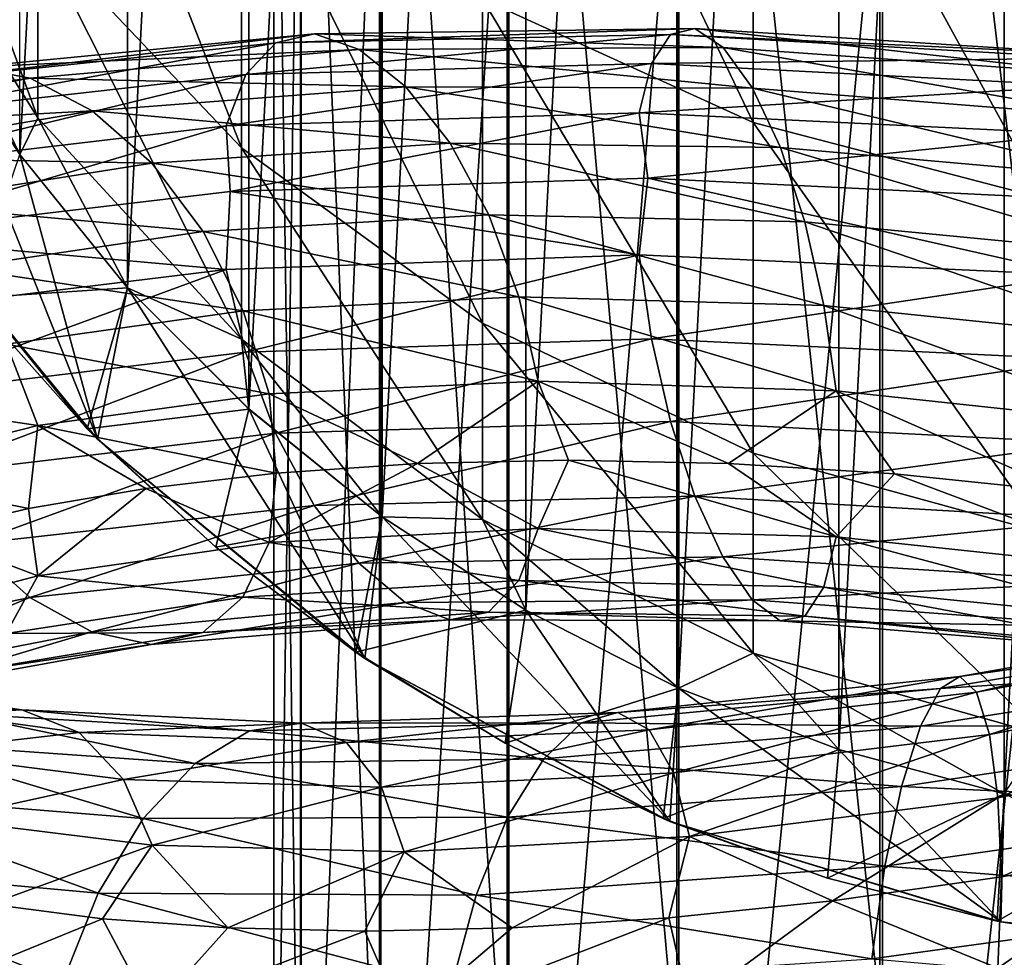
# Model space of a CAD drawing. Header units: metres. Extents: x -109 to 109, y -432 to 89.
# Tile 140 of 256: x -10.52 to -2.7, y -284.2 to -276.76. Entities that reach past the tile are written whole.
import ezdxf

# ---------------------------------------------------------------- set-up
doc = ezdxf.new("R2010")
doc.units = ezdxf.units.M
doc.layers.add('solid_506360_24502164', color=7, linetype='CONTINUOUS')

msp = doc.modelspace()

# ---------------------------------------------------------------- linework, layer by layer
at = {"layer": 'solid_506360_24502164'}
for points in [[(-2.702981, -282.901733, 148.800003), (-2.702981, -257.46994, 148.800003), (-1.358809, -257.25705, 148.800003)], [(-1.358809, -283.114624, 148.800003), (-2.702981, -282.901733, 148.800003), (-1.358809, -257.25705, 148.800003)], [(-4.017053, -282.549622, 148.800003), (-4.017053, -257.822052, 148.800003), (-2.702981, -257.46994, 148.800003)], [(-2.702981, -282.901733, 148.800003), (-4.017053, -282.549622, 148.800003), (-2.702981, -257.46994, 148.800003)], [(-5.287559, -282.06192, 148.800003), (-5.287559, -258.309753, 148.800003), (-4.017053, -257.822052, 148.800003)], [(-4.017053, -282.549622, 148.800003), (-5.287559, -282.06192, 148.800003), (-4.017053, -257.822052, 148.800003)], [(-6.500101, -281.444122, 148.800003), (-6.500101, -258.927582, 148.800003), (-5.287559, -258.309753, 148.800003)], [(-5.287559, -282.06192, 148.800003), (-6.500101, -281.444122, 148.800003), (-5.287559, -258.309753, 148.800003)], [(-7.641125, -280.703094, 148.800003), (-7.641125, -259.668579, 148.800003), (-6.500101, -258.927582, 148.800003)], [(-6.500101, -281.444122, 148.800003), (-7.641125, -280.703094, 148.800003), (-6.500101, -258.927582, 148.800003)], [(-8.698673, -279.846741, 148.800003), (-8.698673, -260.524933, 148.800003), (-7.641125, -259.668579, 148.800003)], [(-7.641125, -280.703094, 148.800003), (-8.698673, -279.846741, 148.800003), (-7.641125, -259.668579, 148.800003)], [(-9.660906, -278.884521, 148.800003), (-9.660906, -261.487152, 148.800003), (-8.698673, -260.524933, 148.800003)], [(-8.698673, -279.846741, 148.800003), (-9.660906, -278.884521, 148.800003), (-8.698673, -260.524933, 148.800003)], [(-10.517262, -277.826965, 148.800003), (-10.517262, -262.544708, 148.800003), (-9.660906, -261.487152, 148.800003)], [(-9.660906, -278.884521, 148.800003), (-10.517262, -277.826965, 148.800003), (-9.660906, -261.487152, 148.800003)], [(-1.891428, -268.822571, 945.934021), (-1.891428, -284.297607, 939.185425), (-3.68973, -269.070129, 946.513184)], [(-3.68973, -269.070129, 946.513184), (-3.68973, -284.59613, 939.740173), (-5.302645, -269.469025, 947.446411)], [(-1.891428, -284.297607, 939.185425), (-3.68973, -284.59613, 939.740173), (-3.68973, -269.070129, 946.513184)], [(-5.302645, -269.469025, 947.446411), (-5.302645, -285.077118, 940.633911), (-6.649134, -269.999176, 948.686768)], [(-3.68973, -284.59613, 939.740173), (-5.302645, -285.077118, 940.633911), (-5.302645, -269.469025, 947.446411)], [(-6.649134, -269.999176, 948.686768), (-6.649134, -285.716339, 941.821838), (-7.661542, -270.633972, 950.171875)], [(-5.302645, -285.077118, 940.633911), (-6.649134, -285.716339, 941.821838), (-6.649134, -269.999176, 948.686768)], [(-7.661542, -270.633972, 950.171875), (-7.661542, -286.48175, 943.244141), (-8.289004, -271.341492, 951.827148)], [(-6.649134, -285.716339, 941.821838), (-7.661542, -286.48175, 943.244141), (-7.661542, -270.633972, 950.171875)], [(-8.289004, -271.341492, 951.827148), (-8.289004, -287.334839, 944.829468), (-8.499992, -272.086182, 953.569458)], [(-7.661542, -286.48175, 943.244141), (-8.289004, -287.334839, 944.829468), (-8.289004, -271.341492, 951.827148)], [(-8.499992, -272.086182, 953.569458), (-8.499992, -288.232758, 946.498047), (-8.283906, -272.830627, 955.311157)], [(-8.289004, -287.334839, 944.829468), (-8.499992, -288.232758, 946.498047), (-8.499992, -272.086182, 953.569458)], [(-8.499992, -288.232758, 946.498047), (-8.283906, -289.130402, 948.166138), (-8.283906, -272.830627, 955.311157)], [(-8.283906, -272.830627, 955.311157), (-8.283906, -289.130402, 948.166138), (-7.651602, -273.537445, 956.964844)], [(-4.696142, -277.57312, 216.599228), (-4.696142, -273.964355, 223.55368), (-6.843618, -273.051239, 222.997223)], [(-6.843618, -276.592438, 216.172974), (-4.696142, -277.57312, 216.599228), (-6.843618, -273.051239, 222.997223)], [(-8.283906, -289.130402, 948.166138), (-7.651602, -289.982666, 949.749878), (-7.651602, -273.537445, 956.964844)], [(-7.651602, -273.537445, 956.964844), (-7.651602, -289.982666, 949.749878), (-6.634851, -274.171112, 958.447388)], [(-8.758043, -277.774231, 208.538879), (-8.758043, -275.266571, 215.596664), (-10.374224, -273.640656, 214.889938)], [(-10.374224, -276.066895, 208.061279), (-8.758043, -277.774231, 208.538879), (-10.374224, -273.640656, 214.889938)], [(-2.388744, -278.175201, 216.860947), (-2.388744, -274.524994, 223.895325), (-4.696142, -273.964355, 223.55368)], [(-4.696142, -277.57312, 216.599228), (-2.388744, -278.175201, 216.860947), (-4.696142, -273.964355, 223.55368)], [(-10.374224, -277.535889, 200.964859), (-10.374224, -276.066895, 208.061279), (-11.637123, -274.102661, 207.511826)], [(-11.637123, -275.514923, 200.689362), (-10.374224, -277.535889, 200.964859), (-11.637123, -274.102661, 207.511826)], [(-7.651602, -289.982666, 949.749878), (-6.634851, -290.746704, 951.169739), (-6.634851, -274.171112, 958.447388)], [(-6.634851, -274.171112, 958.447388), (-6.634851, -290.746704, 951.169739), (-5.284738, -274.699799, 959.684326)], [(-6.634851, -290.746704, 951.169739), (-5.284738, -291.384155, 952.35437), (-5.284738, -274.699799, 959.684326)], [(-5.284738, -274.699799, 959.684326), (-5.284738, -291.384155, 952.35437), (-3.669097, -275.096924, 960.613464)], [(-5.284738, -291.384155, 952.35437), (-3.669097, -291.863007, 953.244202), (-3.669097, -275.096924, 960.613464)], [(-3.669097, -275.096924, 960.613464), (-3.669097, -291.863007, 953.244202), (-1.869106, -275.34256, 961.188171)], [(-6.843618, -279.166473, 208.928329), (-6.843618, -276.592438, 216.172974), (-8.758043, -275.266571, 215.596664)], [(-8.758043, -277.774231, 208.538879), (-6.843618, -279.166473, 208.928329), (-8.758043, -275.266571, 215.596664)], [(-3.669097, -291.863007, 953.244202), (-1.869106, -292.15918, 953.794617), (-1.869106, -275.34256, 961.188171)], [(-10.51722, -277.827057, 193.828369), (-10.374224, -277.535889, 200.964859), (-11.637123, -275.514923, 200.689362)], [(-11.25833, -276.685852, 193.828369), (-10.51722, -277.827057, 193.828369), (-11.637123, -275.514923, 200.689362)], [(-8.758043, -279.292511, 201.20433), (-8.758043, -277.774231, 208.538879), (-10.374224, -276.066895, 208.061279)], [(-10.374224, -277.535889, 200.964859), (-8.758043, -279.292511, 201.20433), (-10.374224, -276.066895, 208.061279)], [(-4.696142, -280.196259, 209.216385), (-4.696142, -277.57312, 216.599228), (-6.843618, -276.592438, 216.172974)], [(-6.843618, -279.166473, 208.928329), (-4.696142, -280.196259, 209.216385), (-6.843618, -276.592438, 216.172974)], [(-11.640575, -277.963806, 177.800003), (-9.899605, -280.085205, 177.800003), (-11.25833, -276.685852, 177.800003)], [(-10.51724, -277.826996, 177.800003), (-10.51722, -277.827057, 193.828369), (-11.25833, -276.685852, 193.828369)], [(-11.25833, -276.685852, 177.800003), (-10.51724, -277.826996, 177.800003), (-11.25833, -276.685852, 193.828369)], [(-9.899605, -280.085205, 177.800003), (-10.51724, -277.826996, 177.800003), (-11.25833, -276.685852, 177.800003)], [(-5.157952, -276.827454, 934.603943), (-5.35175, -276.872986, 933.890503), (-8.483911, -276.939758, 935.305847)], [(-8.17669, -276.869598, 935.977539), (-5.157952, -276.827454, 934.603943), (-8.483911, -276.939758, 935.305847)], [(-4.934859, -276.977692, 935.328064), (-5.157952, -276.827454, 934.603943), (-8.17669, -276.869598, 935.977539)], [(-5.157952, -276.827454, 934.603943), (-1.957593, -277.03006, 933.760742), (-5.35175, -276.872986, 933.890503)], [(-1.872922, -277.195618, 934.510376), (-1.957593, -277.03006, 933.760742), (-5.157952, -276.827454, 934.603943)], [(-4.934859, -276.977692, 935.328064), (-1.872922, -277.195618, 934.510376), (-5.157952, -276.827454, 934.603943)], [(-8.17669, -276.869598, 935.977539), (-8.483911, -276.939758, 935.305847), (-11.314939, -277.23822, 937.234375)], [(-10.905201, -277.134003, 937.846069), (-8.17669, -276.869598, 935.977539), (-11.314939, -277.23822, 937.234375)], [(-7.82303, -276.993347, 936.653381), (-8.17669, -276.869598, 935.977539), (-10.905201, -277.134003, 937.846069)], [(-5.35175, -276.872986, 933.890503), (-5.502529, -277.105194, 933.23999), (-8.722935, -277.192993, 934.687744)], [(-8.483911, -276.939758, 935.305847), (-5.35175, -276.872986, 933.890503), (-8.722935, -277.192993, 934.687744)], [(-7.82303, -276.993347, 936.653381), (-4.934859, -276.977692, 935.328064), (-8.17669, -276.869598, 935.977539)], [(-5.35175, -276.872986, 933.890503), (-2.031145, -277.06131, 933.024902), (-5.502529, -277.105194, 933.23999)], [(-1.957593, -277.03006, 933.760742), (-2.031145, -277.06131, 933.024902), (-5.35175, -276.872986, 933.890503)], [(-8.483911, -276.939758, 935.305847), (-8.722935, -277.192993, 934.687744), (-11.633723, -277.520477, 936.662476)], [(-11.314939, -277.23822, 937.234375), (-8.483911, -276.939758, 935.305847), (-11.633723, -277.520477, 936.662476)], [(-10.433527, -277.221069, 938.452393), (-7.82303, -276.993347, 936.653381), (-10.905201, -277.134003, 937.846069)], [(-7.453728, -277.290131, 937.279907), (-7.82303, -276.993347, 936.653381), (-10.433527, -277.221069, 938.452393)], [(-4.701899, -277.300781, 936.005066), (-4.934859, -276.977692, 935.328064), (-7.82303, -276.993347, 936.653381)], [(-7.453728, -277.290131, 937.279907), (-4.701899, -277.300781, 936.005066), (-7.82303, -276.993347, 936.653381)], [(-1.784507, -277.533875, 935.213806), (-1.872922, -277.195618, 934.510376), (-4.934859, -276.977692, 935.328064)], [(-4.701899, -277.300781, 936.005066), (-1.784507, -277.533875, 935.213806), (-4.934859, -276.977692, 935.328064)], [(-2.031145, -277.06131, 933.024902), (-2.08837, -277.281281, 932.356873), (-5.502529, -277.105194, 933.23999)], [(-10.433527, -277.221069, 938.452393), (-10.905201, -277.134003, 937.846069), (-13.249228, -277.588318, 940.151855)], [(-5.502529, -277.105194, 933.23999), (-5.600268, -277.494995, 932.701294), (-8.877877, -277.598694, 934.169861)], [(-8.722935, -277.192993, 934.687744), (-5.502529, -277.105194, 933.23999), (-8.877877, -277.598694, 934.169861)], [(-5.502529, -277.105194, 933.23999), (-2.08837, -277.281281, 932.356873), (-5.600268, -277.494995, 932.701294)], [(-12.676169, -277.629944, 940.669922), (-10.433527, -277.221069, 938.452393), (-13.249228, -277.588318, 940.151855)], [(-9.940991, -277.481415, 939.006104), (-10.433527, -277.221069, 938.452393), (-12.676169, -277.629944, 940.669922)], [(-8.722935, -277.192993, 934.687744), (-8.877877, -277.598694, 934.169861), (-11.84037, -277.948059, 936.17395)], [(-11.633723, -277.520477, 936.662476), (-8.722935, -277.192993, 934.687744), (-11.84037, -277.948059, 936.17395)], [(-9.940991, -277.481415, 939.006104), (-7.453728, -277.290131, 937.279907), (-10.433527, -277.221069, 938.452393)], [(-7.100352, -277.736389, 937.802673), (-7.453728, -277.290131, 937.279907), (-9.940991, -277.481415, 939.006104)], [(-4.478985, -277.771057, 936.57605), (-4.701899, -277.300781, 936.005066), (-7.453728, -277.290131, 937.279907)], [(-7.100352, -277.736389, 937.802673), (-4.478985, -277.771057, 936.57605), (-7.453728, -277.290131, 937.279907)], [(-2.08837, -277.281281, 932.356873), (-2.125465, -277.661774, 931.80658), (-5.600268, -277.494995, 932.701294)], [(-1.699905, -278.017914, 935.809814), (-1.784507, -277.533875, 935.213806), (-4.701899, -277.300781, 936.005066)], [(-4.478985, -277.771057, 936.57605), (-1.699905, -278.017914, 935.809814), (-4.701899, -277.300781, 936.005066)], [(-12.077765, -277.845215, 941.13092), (-9.940991, -277.481415, 939.006104), (-12.676169, -277.629944, 940.669922)], [(-9.469695, -277.89444, 939.458984), (-9.940991, -277.481415, 939.006104), (-12.077765, -277.845215, 941.13092)], [(-9.469695, -277.89444, 939.458984), (-7.100352, -277.736389, 937.802673), (-9.940991, -277.481415, 939.006104)], [(-10.51722, -277.827057, 193.828369), (-9.660883, -278.884552, 193.828369), (-10.374224, -277.535889, 200.964859)], [(-9.660883, -278.884552, 193.828369), (-8.758043, -279.292511, 201.20433), (-10.374224, -277.535889, 200.964859)], [(-8.877877, -277.598694, 934.169861), (-5.600268, -277.494995, 932.701294), (-8.84567, -278.119965, 933.750671)], [(-5.600268, -277.494995, 932.701294), (-5.530942, -278.014526, 932.287109), (-8.84567, -278.119965, 933.750671)], [(-5.600268, -277.494995, 932.701294), (-2.125465, -277.661774, 931.80658), (-5.530942, -278.014526, 932.287109)], [(-11.84037, -277.948059, 936.17395), (-8.877877, -277.598694, 934.169861), (-11.839037, -278.4758, 935.752014)], [(-8.877877, -277.598694, 934.169861), (-8.84567, -278.119965, 933.750671), (-11.839037, -278.4758, 935.752014)], [(-2.388744, -280.828522, 209.39325), (-2.388744, -278.175201, 216.860947), (-4.696142, -277.57312, 216.599228)], [(-4.696142, -280.196259, 209.216385), (-2.388744, -280.828522, 209.39325), (-4.696142, -277.57312, 216.599228)], [(-2.125465, -277.661774, 931.80658), (-2.02248, -278.185272, 931.404663), (-5.530942, -278.014526, 932.287109)], [(-6.793667, -278.306549, 938.169312), (-7.100352, -277.736389, 937.802673), (-9.469695, -277.89444, 939.458984)], [(-6.843618, -280.724976, 201.399597), (-6.843618, -279.166473, 208.928329), (-8.758043, -277.774231, 208.538879)], [(-8.758043, -279.292511, 201.20433), (-6.843618, -280.724976, 201.399597), (-8.758043, -277.774231, 208.538879)], [(-4.285524, -278.360809, 936.984436), (-4.478985, -277.771057, 936.57605), (-7.100352, -277.736389, 937.802673)], [(-6.793667, -278.306549, 938.169312), (-4.285524, -278.360809, 936.984436), (-7.100352, -277.736389, 937.802673)], [(-1.626481, -278.618866, 936.239685), (-1.699905, -278.017914, 935.809814), (-4.478985, -277.771057, 936.57605)], [(-4.285524, -278.360809, 936.984436), (-1.626481, -278.618866, 936.239685), (-4.478985, -277.771057, 936.57605)], [(-11.505166, -278.217041, 941.494873), (-9.469695, -277.89444, 939.458984), (-12.077765, -277.845215, 941.13092)], [(-10.90467, -278.96582, 149.37735), (-10.517262, -277.826965, 148.800003), (-9.660906, -278.884521, 148.800003)], [(-10.51724, -277.826996, 177.800003), (-9.660822, -278.884613, 177.800003), (-10.51722, -277.827057, 193.828369)], [(-9.899605, -280.085205, 177.800003), (-9.660822, -278.884613, 177.800003), (-10.51724, -277.826996, 177.800003)], [(-9.660822, -278.884613, 177.800003), (-9.660883, -278.884552, 193.828369), (-10.51722, -277.827057, 193.828369)], [(-9.060672, -278.437317, 939.764954), (-9.469695, -277.89444, 939.458984), (-11.505166, -278.217041, 941.494873)], [(-9.060672, -278.437317, 939.764954), (-6.793667, -278.306549, 938.169312), (-9.469695, -277.89444, 939.458984)], [(-9.981249, -280.002899, 149.37735), (-9.899605, -280.085205, 177.800003), (-11.640575, -277.963806, 177.800003)], [(-10.90467, -278.96582, 149.37735), (-9.981249, -280.002899, 149.37735), (-11.640575, -277.963806, 177.800003)], [(-8.84567, -278.119965, 933.750671), (-5.530942, -278.014526, 932.287109), (-5.600876, -278.624329, 932.144592)], [(-5.530942, -278.014526, 932.287109), (-2.125695, -278.784851, 931.248657), (-5.600876, -278.624329, 932.144592)], [(-5.530942, -278.014526, 932.287109), (-2.02248, -278.185272, 931.404663), (-2.125695, -278.784851, 931.248657)], [(-11.839037, -278.4758, 935.752014), (-8.84567, -278.119965, 933.750671), (-8.87884, -278.73822, 933.612488)], [(-8.84567, -278.119965, 933.750671), (-5.600876, -278.624329, 932.144592), (-8.87884, -278.73822, 933.612488)], [(-11.008224, -278.726105, 941.723389), (-9.060672, -278.437317, 939.764954), (-11.505166, -278.217041, 941.494873)], [(-6.555329, -278.955658, 938.355164), (-6.793667, -278.306549, 938.169312), (-9.060672, -278.437317, 939.764954)], [(-4.135178, -279.023895, 937.202637), (-4.285524, -278.360809, 936.984436), (-6.793667, -278.306549, 938.169312)], [(-6.555329, -278.955658, 938.355164), (-4.135178, -279.023895, 937.202637), (-6.793667, -278.306549, 938.169312)], [(-1.56942, -279.289825, 936.474182), (-1.626481, -278.618866, 936.239685), (-4.285524, -278.360809, 936.984436)], [(-4.135178, -279.023895, 937.202637), (-1.56942, -279.289825, 936.474182), (-4.285524, -278.360809, 936.984436)], [(-11.839037, -278.4758, 935.752014), (-8.87884, -278.73822, 933.612488), (-11.841655, -279.101563, 935.614319)], [(-8.742802, -279.066925, 939.903564), (-9.060672, -278.437317, 939.764954), (-11.008224, -278.726105, 941.723389)], [(-8.742802, -279.066925, 939.903564), (-6.555329, -278.955658, 938.355164), (-9.060672, -278.437317, 939.764954)], [(-8.87884, -278.73822, 933.612488), (-5.600876, -278.624329, 932.144592), (-8.724726, -279.396027, 933.610413)], [(-5.600876, -278.624329, 932.144592), (-5.503659, -279.288757, 932.163696), (-8.724726, -279.396027, 933.610413)], [(-5.600876, -278.624329, 932.144592), (-2.125695, -278.784851, 931.248657), (-5.503659, -279.288757, 932.163696)], [(-10.62203, -279.331604, 941.801575), (-8.742802, -279.066925, 939.903564), (-11.008224, -278.726105, 941.723389)], [(-11.841655, -279.101563, 935.614319), (-8.87884, -278.73822, 933.612488), (-11.636112, -279.750031, 935.580933)], [(-8.87884, -278.73822, 933.612488), (-8.724726, -279.396027, 933.610413), (-11.636112, -279.750031, 935.580933)], [(-2.125695, -278.784851, 931.248657), (-2.088799, -279.452942, 931.278198), (-5.503659, -279.288757, 932.163696)], [(-10.90467, -278.96582, 149.37735), (-9.660906, -278.884521, 148.800003), (-9.981249, -280.002899, 149.37735)], [(-9.981249, -280.002899, 149.37735), (-9.660906, -278.884521, 148.800003), (-8.698673, -279.846741, 148.800003)], [(-9.899605, -280.085205, 177.800003), (-7.777836, -281.826508, 177.800003), (-9.660822, -278.884613, 177.800003)], [(-9.660883, -278.884552, 193.828369), (-8.698698, -279.84671, 193.828369), (-8.758043, -279.292511, 201.20433)], [(-8.69876, -279.846649, 177.800003), (-8.698698, -279.84671, 193.828369), (-9.660883, -278.884552, 193.828369)], [(-9.660822, -278.884613, 177.800003), (-8.69876, -279.846649, 177.800003), (-9.660883, -278.884552, 193.828369)], [(-7.777836, -281.826508, 177.800003), (-8.69876, -279.846649, 177.800003), (-9.660822, -278.884613, 177.800003)], [(-6.401214, -279.626068, 938.353699), (-6.555329, -278.955658, 938.355164), (-8.742802, -279.066925, 939.903564)], [(-4.037961, -279.701752, 937.221863), (-4.135178, -279.023895, 937.202637), (-6.555329, -278.955658, 938.355164)], [(-6.401214, -279.626068, 938.353699), (-4.037961, -279.701752, 937.221863), (-6.555329, -278.955658, 938.355164)], [(-1.532524, -279.971771, 936.50354), (-1.56942, -279.289825, 936.474182), (-4.135178, -279.023895, 937.202637)], [(-4.037961, -279.701752, 937.221863), (-1.532524, -279.971771, 936.50354), (-4.135178, -279.023895, 937.202637)], [(-8.53726, -279.726868, 939.871399), (-8.742802, -279.066925, 939.903564), (-10.62203, -279.331604, 941.801575)], [(-8.53726, -279.726868, 939.871399), (-6.401214, -279.626068, 938.353699), (-8.742802, -279.066925, 939.903564)], [(-4.696142, -281.784485, 201.544037), (-4.696142, -280.196259, 209.216385), (-6.843618, -279.166473, 208.928329)], [(-6.843618, -280.724976, 201.399597), (-4.696142, -281.784485, 201.544037), (-6.843618, -279.166473, 208.928329)], [(-10.372307, -279.978485, 941.730103), (-10.62203, -279.331604, 941.801575), (-12.124652, -279.719452, 943.993164)], [(-10.372307, -279.978485, 941.730103), (-8.53726, -279.726868, 939.871399), (-10.62203, -279.331604, 941.801575)], [(-7.641208, -280.703064, 193.828369), (-6.843618, -280.724976, 201.399597), (-8.758043, -279.292511, 201.20433)], [(-8.698698, -279.84671, 193.828369), (-7.641208, -280.703064, 193.828369), (-8.758043, -279.292511, 201.20433)], [(-8.724726, -279.396027, 933.610413), (-5.503659, -279.288757, 932.163696), (-8.486388, -280.039276, 933.790222)], [(-5.503659, -279.288757, 932.163696), (-5.353312, -279.945801, 932.375977), (-8.486388, -280.039276, 933.790222)], [(-5.503659, -279.288757, 932.163696), (-2.088799, -279.452942, 931.278198), (-5.353312, -279.945801, 932.375977)], [(-11.636112, -279.750031, 935.580933), (-8.724726, -279.396027, 933.610413), (-11.318243, -280.374054, 935.713257)], [(-8.724726, -279.396027, 933.610413), (-8.486388, -280.039276, 933.790222), (-11.318243, -280.374054, 935.713257)], [(-2.088799, -279.452942, 931.278198), (-2.031738, -280.117737, 931.506897), (-5.353312, -279.945801, 932.375977)], [(-8.53726, -279.726868, 939.871399), (-7.359619, -280.279053, 938.814026), (-6.401214, -279.626068, 938.353699)], [(-6.401214, -279.626068, 938.353699), (-7.359619, -280.279053, 938.814026), (-6.160629, -280.252441, 938.054321)], [(-6.401214, -279.626068, 938.353699), (-6.160629, -280.252441, 938.054321), (-4.893165, -280.279053, 937.407959)], [(-6.401214, -279.626068, 938.353699), (-4.893165, -280.279053, 937.407959), (-4.037961, -279.701752, 937.221863)], [(-11.839602, -280.351257, 943.875), (-10.372307, -279.978485, 941.730103), (-12.124652, -279.719452, 943.993164)], [(-10.372307, -279.978485, 941.730103), (-8.482782, -280.355286, 939.684204), (-8.53726, -279.726868, 939.871399)], [(-8.53726, -279.726868, 939.871399), (-8.482782, -280.355286, 939.684204), (-7.359619, -280.279053, 938.814026)], [(-4.037961, -279.701752, 937.221863), (-4.893165, -280.279053, 937.407959), (-3.574306, -280.361786, 936.881287)], [(-4.037961, -279.701752, 937.221863), (-3.574306, -280.361786, 936.881287), (-2.223072, -280.502747, 936.479492)], [(-4.037961, -279.701752, 937.221863), (-2.223072, -280.502747, 936.479492), (-1.532524, -279.971771, 936.50354)], [(-9.981249, -280.002899, 149.37735), (-8.698673, -279.846741, 148.800003), (-8.959836, -280.943237, 149.37735)], [(-8.959836, -280.943237, 149.37735), (-8.698673, -279.846741, 148.800003), (-7.641125, -280.703094, 148.800003)], [(-8.69876, -279.846649, 177.800003), (-7.641168, -280.703064, 177.800003), (-8.698698, -279.84671, 193.828369)], [(-7.777836, -281.826508, 177.800003), (-7.641168, -280.703064, 177.800003), (-8.69876, -279.846649, 177.800003)], [(-7.641168, -280.703064, 177.800003), (-7.641208, -280.703064, 193.828369), (-8.698698, -279.84671, 193.828369)], [(-11.839602, -280.351257, 943.875), (-10.447285, -280.637146, 941.71405), (-10.372307, -279.978485, 941.730103)], [(-10.372307, -279.978485, 941.730103), (-10.447285, -280.637146, 941.71405), (-9.516685, -280.476471, 940.655029)], [(-10.372307, -279.978485, 941.730103), (-9.516685, -280.476471, 940.655029), (-8.482782, -280.355286, 939.684204)], [(-8.486388, -280.039276, 933.790222), (-5.353312, -279.945801, 932.375977), (-8.179703, -280.612396, 934.147217)], [(-5.353312, -279.945801, 932.375977), (-5.159853, -280.539032, 932.774536), (-8.179703, -280.612396, 934.147217)], [(-5.353312, -279.945801, 932.375977), (-2.031738, -280.117737, 931.506897), (-5.159853, -280.539032, 932.774536)], [(-11.318243, -280.374054, 935.713257), (-8.486388, -280.039276, 933.790222), (-10.90922, -280.919189, 936.009888)], [(-8.486388, -280.039276, 933.790222), (-8.179703, -280.612396, 934.147217), (-10.90922, -280.919189, 936.009888)], [(-9.981249, -280.002899, 149.37735), (-8.959836, -280.943237, 149.37735), (-9.899605, -280.085205, 177.800003)], [(-7.850282, -281.777771, 149.37735), (-7.777836, -281.826508, 177.800003), (-9.899605, -280.085205, 177.800003)], [(-8.959836, -280.943237, 149.37735), (-7.850282, -281.777771, 149.37735), (-9.899605, -280.085205, 177.800003)], [(-2.031738, -280.117737, 931.506897), (-1.958314, -280.722412, 931.926758), (-5.159853, -280.539032, 932.774536)], [(-2.388744, -282.434998, 201.632721), (-2.388744, -280.828522, 209.39325), (-4.696142, -280.196259, 209.216385)], [(-4.696142, -281.784485, 201.544037), (-2.388744, -282.434998, 201.632721), (-4.696142, -280.196259, 209.216385)], [(-8.538545, -280.905914, 939.299377), (-7.359619, -280.279053, 938.814026), (-8.482782, -280.355286, 939.684204)], [(-8.538545, -280.905914, 939.299377), (-6.402178, -280.794525, 937.782166), (-7.359619, -280.279053, 938.814026)], [(-6.402178, -280.794525, 937.782166), (-6.160629, -280.252441, 938.054321), (-7.359619, -280.279053, 938.814026)], [(-6.402178, -280.794525, 937.782166), (-4.038568, -280.862305, 936.649719), (-6.160629, -280.252441, 938.054321)], [(-4.038568, -280.862305, 936.649719), (-4.893165, -280.279053, 937.407959), (-6.160629, -280.252441, 938.054321)], [(-4.038568, -280.862305, 936.649719), (-3.574306, -280.361786, 936.881287), (-4.893165, -280.279053, 937.407959)], [(-11.839602, -280.351257, 943.875), (-11.266378, -280.832642, 942.854004), (-10.447285, -280.637146, 941.71405)], [(-8.538545, -280.905914, 939.299377), (-8.482782, -280.355286, 939.684204), (-9.516685, -280.476471, 940.655029)], [(-4.038568, -280.862305, 936.649719), (-1.532754, -281.127289, 935.929504), (-3.574306, -280.361786, 936.881287)], [(-1.532754, -281.127289, 935.929504), (-2.223072, -280.502747, 936.479492), (-3.574306, -280.361786, 936.881287)], [(-10.373869, -281.170502, 941.156555), (-9.516685, -280.476471, 940.655029), (-10.447285, -280.637146, 941.71405)], [(-10.373869, -281.170502, 941.156555), (-8.538545, -280.905914, 939.299377), (-9.516685, -280.476471, 940.655029)], [(-8.179703, -280.612396, 934.147217), (-5.159853, -280.539032, 932.774536), (-7.826327, -281.069672, 934.659912)], [(-5.159853, -280.539032, 932.774536), (-4.936938, -281.021332, 933.334961), (-7.826327, -281.069672, 934.659912)], [(-5.159853, -280.539032, 932.774536), (-1.958314, -280.722412, 931.926758), (-4.936938, -281.021332, 933.334961)], [(-10.373869, -281.170502, 941.156555), (-10.447285, -280.637146, 941.71405), (-11.266378, -280.832642, 942.854004)], [(-10.90922, -280.919189, 936.009888), (-8.179703, -280.612396, 934.147217), (-10.437923, -281.341705, 936.453491)], [(-8.179703, -280.612396, 934.147217), (-7.826327, -281.069672, 934.659912), (-10.437923, -281.341705, 936.453491)], [(-8.959836, -280.943237, 149.37735), (-7.641125, -280.703094, 148.800003), (-7.850282, -281.777771, 149.37735)], [(-7.850282, -281.777771, 149.37735), (-7.641125, -280.703094, 148.800003), (-6.500101, -281.444122, 148.800003)], [(-7.777836, -281.826508, 177.800003), (-5.357546, -283.120148, 177.800003), (-7.641168, -280.703064, 177.800003)], [(-7.641208, -280.703064, 193.828369), (-6.5, -281.444183, 193.828369), (-6.843618, -280.724976, 201.399597)], [(-6.5, -281.444183, 177.800003), (-6.5, -281.444183, 193.828369), (-7.641208, -280.703064, 193.828369)], [(-7.641168, -280.703064, 177.800003), (-6.5, -281.444183, 177.800003), (-7.641208, -280.703064, 193.828369)], [(-5.357546, -283.120148, 177.800003), (-6.5, -281.444183, 177.800003), (-7.641168, -280.703064, 177.800003)], [(-5.287576, -282.06192, 193.828369), (-4.696142, -281.784485, 201.544037), (-6.843618, -280.724976, 201.399597)], [(-6.5, -281.444183, 193.828369), (-5.287576, -282.06192, 193.828369), (-6.843618, -280.724976, 201.399597)], [(-1.958314, -280.722412, 931.926758), (-1.873712, -281.219025, 932.511963), (-4.936938, -281.021332, 933.334961)], [(-11.841385, -281.558258, 943.299133), (-10.373869, -281.170502, 941.156555), (-11.266378, -280.832642, 942.854004)], [(-6.55712, -281.207489, 937.253967), (-6.402178, -280.794525, 937.782166), (-8.538545, -280.905914, 939.299377)], [(-6.55712, -281.207489, 937.253967), (-4.136308, -281.260193, 936.100342), (-6.402178, -280.794525, 937.782166)], [(-4.136308, -281.260193, 936.100342), (-4.038568, -280.862305, 936.649719), (-6.402178, -280.794525, 937.782166)], [(-10.90922, -280.919189, 936.009888), (-10.437923, -281.341705, 936.453491), (-12.681511, -281.805206, 938.661133)], [(-8.745192, -281.33963, 938.801086), (-8.538545, -280.905914, 939.299377), (-10.373869, -281.170502, 941.156555)], [(-8.745192, -281.33963, 938.801086), (-6.55712, -281.207489, 937.253967), (-8.538545, -280.905914, 939.299377)], [(-4.136308, -281.260193, 936.100342), (-1.569849, -281.516296, 935.368286), (-4.038568, -280.862305, 936.649719)], [(-1.569849, -281.516296, 935.368286), (-1.532754, -281.127289, 935.929504), (-4.038568, -280.862305, 936.649719)], [(-10.437923, -281.341705, 936.453491), (-7.826327, -281.069672, 934.659912), (-9.945388, -281.61554, 937.00061)], [(-7.826327, -281.069672, 934.659912), (-7.457025, -281.381714, 935.278992), (-9.945388, -281.61554, 937.00061)], [(-7.826327, -281.069672, 934.659912), (-4.936938, -281.021332, 933.334961), (-7.457025, -281.381714, 935.278992)], [(-4.936938, -281.021332, 933.334961), (-4.703979, -281.360901, 934.003784), (-7.457025, -281.381714, 935.278992)], [(-4.936938, -281.021332, 933.334961), (-1.873712, -281.219025, 932.511963), (-4.703979, -281.360901, 934.003784)], [(-10.624933, -281.629852, 940.695862), (-10.373869, -281.170502, 941.156555), (-11.841385, -281.558258, 943.299133)], [(-10.624933, -281.629852, 940.695862), (-8.745192, -281.33963, 938.801086), (-10.373869, -281.170502, 941.156555)], [(-6.796144, -281.459473, 936.627502), (-6.55712, -281.207489, 937.253967), (-8.745192, -281.33963, 938.801086)], [(-6.796144, -281.459473, 936.627502), (-4.287087, -281.491333, 935.441528), (-6.55712, -281.207489, 937.253967)], [(-4.287087, -281.491333, 935.441528), (-4.136308, -281.260193, 936.100342), (-6.55712, -281.207489, 937.253967)], [(-1.873712, -281.219025, 932.511963), (-1.785297, -281.574402, 933.206848), (-4.703979, -281.360901, 934.003784)], [(-4.287087, -281.491333, 935.441528), (-1.627074, -281.735291, 934.691895), (-4.136308, -281.260193, 936.100342)], [(-1.627074, -281.735291, 934.691895), (-1.569849, -281.516296, 935.368286), (-4.136308, -281.260193, 936.100342)], [(-12.681511, -281.805206, 938.661133), (-10.437923, -281.341705, 936.453491), (-12.083107, -282.031677, 939.11676)], [(-10.437923, -281.341705, 936.453491), (-9.945388, -281.61554, 937.00061), (-12.083107, -282.031677, 939.11676)], [(-9.063975, -281.620361, 938.220886), (-8.745192, -281.33963, 938.801086), (-10.624933, -281.629852, 940.695862)], [(-9.945388, -281.61554, 937.00061), (-7.457025, -281.381714, 935.278992), (-9.473714, -281.71582, 937.605286)], [(-7.457025, -281.381714, 935.278992), (-7.103364, -281.520142, 935.952332), (-9.473714, -281.71582, 937.605286)], [(-9.063975, -281.620361, 938.220886), (-6.796144, -281.459473, 936.627502), (-8.745192, -281.33963, 938.801086)], [(-7.457025, -281.381714, 935.278992), (-4.703979, -281.360901, 934.003784), (-7.103364, -281.520142, 935.952332)], [(-4.703979, -281.360901, 934.003784), (-4.480886, -281.526886, 934.724854), (-7.103364, -281.520142, 935.952332)], [(-4.703979, -281.360901, 934.003784), (-1.785297, -281.574402, 933.206848), (-4.480886, -281.526886, 934.724854)], [(-7.103364, -281.520142, 935.952332), (-6.796144, -281.459473, 936.627502), (-9.063975, -281.620361, 938.220886)], [(-7.850282, -281.777771, 149.37735), (-6.500101, -281.444122, 148.800003), (-6.663524, -282.498322, 149.37735)], [(-7.103364, -281.520142, 935.952332), (-4.480886, -281.526886, 934.724854), (-6.796144, -281.459473, 936.627502)], [(-4.480886, -281.526886, 934.724854), (-4.287087, -281.491333, 935.441528), (-6.796144, -281.459473, 936.627502)], [(-6.663524, -282.498322, 149.37735), (-6.500101, -281.444122, 148.800003), (-5.287559, -282.06192, 148.800003)], [(-5.287612, -282.06189, 177.800003), (-5.287576, -282.06192, 193.828369), (-6.5, -281.444183, 193.828369)], [(-6.5, -281.444183, 177.800003), (-5.287612, -282.06189, 177.800003), (-6.5, -281.444183, 193.828369)], [(-5.357546, -283.120148, 177.800003), (-5.287612, -282.06189, 177.800003), (-6.5, -281.444183, 177.800003)], [(-0.232968, -281.470306, 967.268921), (-3.056114, -281.968536, 966.721191), (-0.244562, -281.570313, 968.042297)], [(-2.924112, -282.095367, 965.972534), (-3.056114, -281.968536, 966.721191), (-0.232968, -281.470306, 967.268921)], [(-0.222905, -281.594818, 966.508118), (-2.924112, -282.095367, 965.972534), (-0.232968, -281.470306, 967.268921)], [(-9.473714, -281.71582, 937.605286), (-7.103364, -281.520142, 935.952332), (-9.063975, -281.620361, 938.220886)], [(-4.480886, -281.526886, 934.724854), (-1.700626, -281.756256, 933.953064), (-4.287087, -281.491333, 935.441528)], [(-1.785297, -281.574402, 933.206848), (-1.700626, -281.756256, 933.953064), (-4.480886, -281.526886, 934.724854)], [(-1.700626, -281.756256, 933.953064), (-1.627074, -281.735291, 934.691895), (-4.287087, -281.491333, 935.441528)], [(-12.083107, -282.031677, 939.11676), (-9.945388, -281.61554, 937.00061), (-11.510048, -282.084656, 939.634094)], [(-9.945388, -281.61554, 937.00061), (-9.473714, -281.71582, 937.605286), (-11.510048, -282.084656, 939.634094)], [(-11.012239, -281.946167, 940.174194), (-9.063975, -281.620361, 938.220886), (-10.624933, -281.629852, 940.695862)], [(-9.473714, -281.71582, 937.605286), (-9.063975, -281.620361, 938.220886), (-11.012239, -281.946167, 940.174194)], [(-0.244562, -281.570313, 968.042297), (-3.208214, -282.065186, 967.479919), (-0.256679, -281.874054, 968.766541)], [(-3.056114, -281.968536, 966.721191), (-3.208214, -282.065186, 967.479919), (-0.244562, -281.570313, 968.042297)], [(-2.821527, -282.429626, 965.288696), (-2.924112, -282.095367, 965.972534), (-0.222905, -281.594818, 966.508118)], [(-0.215085, -281.927856, 965.815491), (-2.821527, -282.429626, 965.288696), (-0.222905, -281.594818, 966.508118)], [(-11.510048, -282.084656, 939.634094), (-9.473714, -281.71582, 937.605286), (-11.012239, -281.946167, 940.174194)], [(-7.850282, -281.777771, 149.37735), (-6.663524, -282.498322, 149.37735), (-7.777836, -281.826508, 177.800003)], [(-5.411264, -283.097778, 149.37735), (-5.357546, -283.120148, 177.800003), (-7.777836, -281.826508, 177.800003)], [(-6.663524, -282.498322, 149.37735), (-5.411264, -283.097778, 149.37735), (-7.777836, -281.826508, 177.800003)], [(-5.287576, -282.06192, 193.828369), (-4.017221, -282.549561, 193.828369), (-4.696142, -281.784485, 201.544037)], [(-2.702852, -282.901764, 193.828369), (-2.388744, -282.434998, 201.632721), (-4.696142, -281.784485, 201.544037)], [(-4.017221, -282.549561, 193.828369), (-2.702852, -282.901764, 193.828369), (-4.696142, -281.784485, 201.544037)], [(-0.256679, -281.874054, 968.766541), (-3.367167, -282.364899, 968.188354), (-0.268283, -282.357483, 969.378967)], [(-3.208214, -282.065186, 967.479919), (-3.367167, -282.364899, 968.188354), (-0.256679, -281.874054, 968.766541)], [(-2.755193, -282.932892, 964.721008), (-2.821527, -282.429626, 965.288696), (-0.215085, -281.927856, 965.815491)], [(-0.210028, -282.431091, 965.242798), (-2.755193, -282.932892, 964.721008), (-0.215085, -281.927856, 965.815491)], [(-10.499235, -282.233826, 962.321655), (-12.346173, -281.961151, 960.085266), (-11.02177, -282.262878, 962.898376)], [(-11.812906, -282.17453, 959.580444), (-12.346173, -281.961151, 960.085266), (-10.499235, -282.233826, 962.321655)], [(-3.056114, -281.968536, 966.721191), (-5.770612, -282.255463, 965.691284), (-3.208214, -282.065186, 967.479919)], [(-5.521363, -282.392761, 964.975952), (-5.770612, -282.255463, 965.691284), (-3.056114, -281.968536, 966.721191)], [(-2.924112, -282.095367, 965.972534), (-5.521363, -282.392761, 964.975952), (-3.056114, -281.968536, 966.721191)], [(-6.663524, -282.498322, 149.37735), (-5.287559, -282.06192, 148.800003), (-5.411264, -283.097778, 149.37735)], [(-3.208214, -282.065186, 967.479919), (-6.057809, -282.338898, 966.411194), (-3.367167, -282.364899, 968.188354)], [(-5.770612, -282.255463, 965.691284), (-6.057809, -282.338898, 966.411194), (-3.208214, -282.065186, 967.479919)], [(-5.32766, -282.73407, 964.317627), (-5.521363, -282.392761, 964.975952), (-2.924112, -282.095367, 965.972534)], [(-5.411264, -283.097778, 149.37735), (-5.287559, -282.06192, 148.800003), (-4.017053, -282.549622, 148.800003)], [(-5.357546, -283.120148, 177.800003), (-2.731376, -283.916809, 177.800003), (-5.287612, -282.06189, 177.800003)], [(-2.821527, -282.429626, 965.288696), (-5.32766, -282.73407, 964.317627), (-2.924112, -282.095367, 965.972534)], [(-5.287612, -282.06189, 177.800003), (-4.017137, -282.549591, 177.800003), (-5.287576, -282.06192, 193.828369)], [(-2.731376, -283.916809, 177.800003), (-4.017137, -282.549591, 177.800003), (-5.287612, -282.06189, 177.800003)], [(-4.017137, -282.549591, 177.800003), (-4.017221, -282.549561, 193.828369), (-5.287576, -282.06192, 193.828369)], [(-10.045743, -282.4151, 961.73053), (-11.812906, -282.17453, 959.580444), (-10.499235, -282.233826, 962.321655)], [(-11.398481, -282.569183, 959.085693), (-11.812906, -282.17453, 959.580444), (-10.045743, -282.4151, 961.73053)], [(-10.499235, -282.233826, 962.321655), (-11.02177, -282.262878, 962.898376), (-8.69396, -282.399902, 964.868835)], [(-8.281785, -282.339233, 964.210327), (-10.499235, -282.233826, 962.321655), (-8.69396, -282.399902, 964.868835)], [(-10.045743, -282.4151, 961.73053), (-10.499235, -282.233826, 962.321655), (-8.281785, -282.339233, 964.210327)], [(-11.02177, -282.262878, 962.898376), (-11.567854, -282.487457, 963.416321), (-9.124711, -282.659454, 965.472168)], [(-8.69396, -282.399902, 964.868835), (-11.02177, -282.262878, 962.898376), (-9.124711, -282.659454, 965.472168)], [(-5.770612, -282.255463, 965.691284), (-8.281785, -282.339233, 964.210327), (-6.057809, -282.338898, 966.411194)], [(-7.924071, -282.494873, 963.548096), (-8.281785, -282.339233, 964.210327), (-5.770612, -282.255463, 965.691284)], [(-5.521363, -282.392761, 964.975952), (-7.924071, -282.494873, 963.548096), (-5.770612, -282.255463, 965.691284)], [(-7.924071, -282.494873, 963.548096), (-10.045743, -282.4151, 961.73053), (-8.281785, -282.339233, 964.210327)], [(-8.69396, -282.399902, 964.868835), (-9.124711, -282.659454, 965.472168), (-6.357949, -282.623718, 967.078857)], [(-6.057809, -282.338898, 966.411194), (-8.69396, -282.399902, 964.868835), (-6.357949, -282.623718, 967.078857)], [(-8.281785, -282.339233, 964.210327), (-8.69396, -282.399902, 964.868835), (-6.057809, -282.338898, 966.411194)], [(-7.646076, -282.848877, 962.930847), (-7.924071, -282.494873, 963.548096), (-5.521363, -282.392761, 964.975952)], [(-5.32766, -282.73407, 964.317627), (-7.646076, -282.848877, 962.930847), (-5.521363, -282.392761, 964.975952)], [(-6.057809, -282.338898, 966.411194), (-6.357949, -282.623718, 967.078857), (-3.367167, -282.364899, 968.188354)], [(-3.367167, -282.364899, 968.188354), (-6.357949, -282.623718, 967.078857), (-3.519389, -282.843903, 968.785156)], [(-0.268283, -282.357483, 969.378967), (-3.519389, -282.843903, 968.785156), (-0.278363, -282.994202, 969.81897)], [(-3.367167, -282.364899, 968.188354), (-3.519389, -282.843903, 968.785156), (-0.268283, -282.357483, 969.378967)], [(-9.693315, -282.787079, 961.168457), (-11.398481, -282.569183, 959.085693), (-10.045743, -282.4151, 961.73053)], [(-9.693315, -282.787079, 961.168457), (-10.045743, -282.4151, 961.73053), (-7.924071, -282.494873, 963.548096)], [(-5.202407, -283.24057, 963.76593), (-5.32766, -282.73407, 964.317627), (-2.821527, -282.429626, 965.288696)], [(-2.755193, -282.932892, 964.721008), (-5.202407, -283.24057, 963.76593), (-2.821527, -282.429626, 965.288696)], [(-0.210028, -282.431091, 965.242798), (-2.725762, -283.559906, 964.325378), (-2.755193, -282.932892, 964.721008)], [(-0.210028, -282.431091, 965.242798), (-1.353997, -283.310333, 964.663269), (-2.725762, -283.559906, 964.325378)], [(-11.567854, -282.487457, 963.416321), (-12.090808, -282.889771, 963.830688), (-9.537216, -283.097321, 965.96814)], [(-9.124711, -282.659454, 965.472168), (-11.567854, -282.487457, 963.416321), (-9.537216, -283.097321, 965.96814)], [(-7.646076, -282.848877, 962.930847), (-9.693315, -282.787079, 961.168457), (-7.924071, -282.494873, 963.548096)], [(-5.411264, -283.097778, 149.37735), (-4.017053, -282.549622, 148.800003), (-4.105536, -283.570343, 149.37735)], [(-4.105536, -283.570343, 149.37735), (-4.017053, -282.549622, 148.800003), (-2.702981, -282.901733, 148.800003)], [(-2.702936, -282.901733, 177.800003), (-2.702852, -282.901764, 193.828369), (-4.017221, -282.549561, 193.828369)], [(-4.017137, -282.549591, 177.800003), (-2.702936, -282.901733, 177.800003), (-4.017221, -282.549561, 193.828369)], [(-2.731376, -283.916809, 177.800003), (-2.702936, -282.901733, 177.800003), (-4.017137, -282.549591, 177.800003)], [(-11.130505, -283.103088, 958.639771), (-11.398481, -282.569183, 959.085693), (-9.693315, -282.787079, 961.168457)], [(-6.357949, -282.623718, 967.078857), (-9.124711, -282.659454, 965.472168), (-6.645376, -283.087402, 967.636353)], [(-6.357949, -282.623718, 967.078857), (-6.645376, -283.087402, 967.636353), (-3.519389, -282.843903, 968.785156)], [(-9.124711, -282.659454, 965.472168), (-9.537216, -283.097321, 965.96814), (-6.645376, -283.087402, 967.636353)], [(-9.465425, -283.309143, 960.678833), (-11.130505, -283.103088, 958.639771), (-9.693315, -282.787079, 961.168457)], [(-9.465425, -283.309143, 960.678833), (-9.693315, -282.787079, 961.168457), (-7.646076, -282.848877, 962.930847)], [(-7.466317, -283.361664, 962.405518), (-7.646076, -282.848877, 962.930847), (-5.32766, -282.73407, 964.317627)], [(-5.202407, -283.24057, 963.76593), (-7.466317, -283.361664, 962.405518), (-5.32766, -282.73407, 964.317627)], [(-7.466317, -283.361664, 962.405518), (-9.465425, -283.309143, 960.678833), (-7.646076, -282.848877, 962.930847)], [(-3.519389, -282.843903, 968.785156), (-6.645376, -283.087402, 967.636353), (-3.651622, -283.476074, 969.211182)], [(-3.519389, -282.843903, 968.785156), (-3.651622, -283.476074, 969.211182), (-0.278363, -282.994202, 969.81897)], [(-12.090808, -282.889771, 963.830688), (-12.545093, -283.449554, 964.098328), (-9.895555, -283.69046, 966.306335)], [(-9.537216, -283.097321, 965.96814), (-12.090808, -282.889771, 963.830688), (-9.895555, -283.69046, 966.306335)], [(-2.755193, -282.932892, 964.721008), (-4.065747, -283.751099, 963.860229), (-5.202407, -283.24057, 963.76593)], [(-4.105536, -283.570343, 149.37735), (-2.702981, -282.901733, 148.800003), (-2.7598, -283.911133, 149.37735)], [(-2.755193, -282.932892, 964.721008), (-2.725762, -283.559906, 964.325378), (-4.065747, -283.751099, 963.860229)], [(-2.7598, -283.911133, 149.37735), (-2.702981, -282.901733, 148.800003), (-1.358809, -283.114624, 148.800003)], [(-2.731376, -283.916809, 177.800003), (0, -284.185852, 177.800003), (-2.702936, -282.901733, 177.800003)], [(-0.278363, -282.994202, 969.81897), (-3.651622, -283.476074, 969.211182), (-0.286206, -283.733887, 970.056519)], [(-9.465425, -283.309143, 960.678833), (-10.754554, -283.777374, 958.68512), (-11.130505, -283.103088, 958.639771)], [(-9.537216, -283.097321, 965.96814), (-9.895555, -283.69046, 966.306335), (-6.895061, -283.704895, 968.027954)], [(-6.645376, -283.087402, 967.636353), (-9.537216, -283.097321, 965.96814), (-6.895061, -283.704895, 968.027954)], [(-6.645376, -283.087402, 967.636353), (-6.895061, -283.704895, 968.027954), (-3.651622, -283.476074, 969.211182)], [(-5.411264, -283.097778, 149.37735), (-4.105536, -283.570343, 149.37735), (-5.357546, -283.120148, 177.800003)], [(-2.7598, -283.911133, 149.37735), (-2.731376, -283.916809, 177.800003), (-5.357546, -283.120148, 177.800003)], [(-4.105536, -283.570343, 149.37735), (-2.7598, -283.911133, 149.37735), (-5.357546, -283.120148, 177.800003)], [(-2.7598, -283.911133, 149.37735), (-1.358809, -283.114624, 148.800003), (-1.386683, -284.117004, 149.37735)], [(-5.202407, -283.24057, 963.76593), (-6.608975, -283.964691, 962.56012), (-7.466317, -283.361664, 962.405518)], [(-5.202407, -283.24057, 963.76593), (-5.365699, -283.885559, 963.269409), (-6.608975, -283.964691, 962.56012)], [(-5.202407, -283.24057, 963.76593), (-4.065747, -283.751099, 963.860229), (-5.365699, -283.885559, 963.269409)], [(-9.465425, -283.309143, 960.678833), (-9.859515, -283.893585, 959.797241), (-10.754554, -283.777374, 958.68512)], [(-9.465425, -283.309143, 960.678833), (-8.864083, -283.965851, 960.81897), (-9.859515, -283.893585, 959.797241)], [(-7.466317, -283.361664, 962.405518), (-8.864083, -283.965851, 960.81897), (-9.465425, -283.309143, 960.678833)], [(-2.755608, -284.285309, 964.129456), (-2.725762, -283.559906, 964.325378), (-1.353997, -283.310333, 964.663269)], [(-0.21006, -283.78714, 964.654785), (-2.755608, -284.285309, 964.129456), (-1.353997, -283.310333, 964.663269)], [(-7.466317, -283.361664, 962.405518), (-7.77811, -283.990601, 961.741699), (-8.864083, -283.965851, 960.81897)], [(-7.466317, -283.361664, 962.405518), (-6.608975, -283.964691, 962.56012), (-7.77811, -283.990601, 961.741699)], [(-12.545093, -283.449554, 964.098328), (-12.898535, -284.121857, 964.201416), (-10.174351, -284.391663, 966.463928)], [(-9.895555, -283.69046, 966.306335), (-12.545093, -283.449554, 964.098328), (-10.174351, -284.391663, 966.463928)], [(-3.651622, -283.476074, 969.211182), (-6.895061, -283.704895, 968.027954), (-3.754502, -284.211456, 969.437195)], [(-3.651622, -283.476074, 969.211182), (-3.754502, -284.211456, 969.437195), (-0.286206, -283.733887, 970.056519)], [(-2.755608, -284.285309, 964.129456), (-4.065747, -283.751099, 963.860229), (-2.725762, -283.559906, 964.325378)], [(-9.895555, -283.69046, 966.306335), (-10.174351, -284.391663, 966.463928), (-7.089321, -284.427338, 968.22699)], [(-6.895061, -283.704895, 968.027954), (-9.895555, -283.69046, 966.306335), (-7.089321, -284.427338, 968.22699)], [(-6.895061, -283.704895, 968.027954), (-7.089321, -284.427338, 968.22699), (-3.754502, -284.211456, 969.437195)], [(-0.286206, -283.733887, 970.056519), (-3.754502, -284.211456, 969.437195), (-0.29129, -284.510254, 970.081848)], [(-11.13218, -284.413116, 958.046448), (-10.754554, -283.777374, 958.68512), (-9.859515, -283.893585, 959.797241)], [(-5.203191, -284.586334, 963.17218), (-5.365699, -283.885559, 963.269409), (-4.065747, -283.751099, 963.860229)], [(-2.755608, -284.285309, 964.129456), (-5.203191, -284.586334, 963.17218), (-4.065747, -283.751099, 963.860229)], [(-2.822298, -285.043854, 964.145142), (-2.755608, -284.285309, 964.129456), (-0.21006, -283.78714, 964.654785)], [(-0.215144, -284.549225, 964.678589), (-2.822298, -285.043854, 964.145142), (-0.21006, -283.78714, 964.654785)], [(-7.467442, -284.697968, 961.810791), (-6.608975, -283.964691, 962.56012), (-5.365699, -283.885559, 963.269409)], [(-5.203191, -284.586334, 963.17218), (-7.467442, -284.697968, 961.810791), (-5.365699, -283.885559, 963.269409)], [(-9.46685, -284.633392, 960.084351), (-11.13218, -284.413116, 958.046448), (-9.859515, -283.893585, 959.797241)], [(-9.46685, -284.633392, 960.084351), (-9.859515, -283.893585, 959.797241), (-8.864083, -283.965851, 960.81897)], [(-9.46685, -284.633392, 960.084351), (-8.864083, -283.965851, 960.81897), (-7.77811, -283.990601, 961.741699)], [(-7.467442, -284.697968, 961.810791), (-7.77811, -283.990601, 961.741699), (-6.608975, -283.964691, 962.56012)], [(-2.7598, -283.911133, 149.37735), (-1.386683, -284.117004, 149.37735), (-2.731376, -283.916809, 177.800003)], [(0, -284.185852, 149.37735), (0, -284.185852, 177.800003), (-2.731376, -283.916809, 177.800003)], [(-1.386683, -284.117004, 149.37735), (0, -284.185852, 149.37735), (-2.731376, -283.916809, 177.800003)], [(-7.467442, -284.697968, 961.810791), (-9.46685, -284.633392, 960.084351), (-7.77811, -283.990601, 961.741699)], [(-12.898535, -284.121857, 964.201416), (-13.127647, -284.845428, 964.139282), (-10.355074, -285.137482, 966.436646)], [(-10.174351, -284.391663, 966.463928), (-12.898535, -284.121857, 964.201416), (-10.355074, -285.137482, 966.436646)]]:
    msp.add_3dface(points, dxfattribs=at)

doc.saveas('drawing.dxf')
